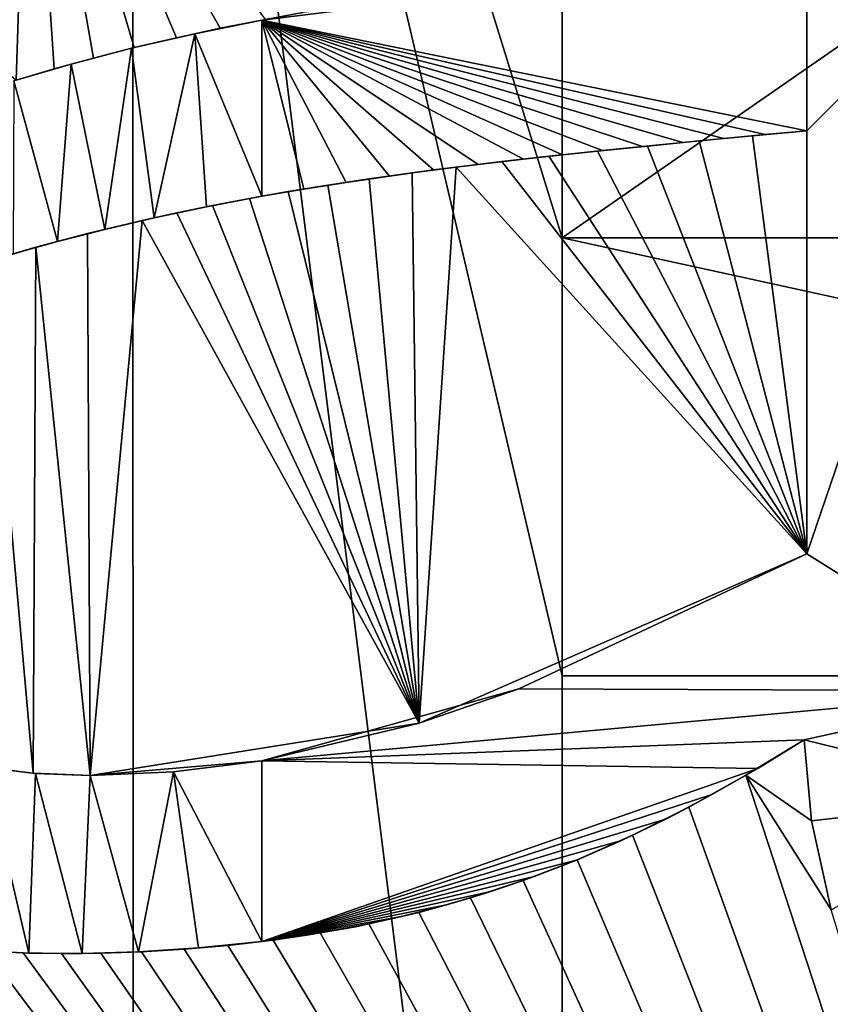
# Model space of a CAD drawing. Header units: millimetres. Extents: x -52 to 107, y -6 to 112.
# Tile 189 of 256: x -2.35 to -1.17, y 69.61 to 71.05. Entities that reach past the tile are written whole.
import ezdxf

# ---------------------------------------------------------------- set-up
doc = ezdxf.new("R2010")
doc.units = ezdxf.units.MM
doc.header["$LTSCALE"] = 65.185185
for name, color, linetype in [('1236', 7, 'CONTINUOUS'), ('1238', 7, 'CONTINUOUS'), ('1239', 7, 'CONTINUOUS'), ('1241', 7, 'CONTINUOUS'), ('1243', 7, 'CONTINUOUS'), ('1244', 7, 'CONTINUOUS'), ('1362', 7, 'CONTINUOUS'), ('1404', 7, 'CONTINUOUS'), ('1405', 7, 'CONTINUOUS'), ('1406', 7, 'CONTINUOUS'), ('1409', 7, 'CONTINUOUS'), ('1410', 7, 'CONTINUOUS'), ('1411', 7, 'CONTINUOUS'), ('3023', 7, 'CONTINUOUS'), ('3258', 7, 'CONTINUOUS'), ('468', 7, 'CONTINUOUS'), ('470', 7, 'CONTINUOUS'), ('478', 7, 'CONTINUOUS'), ('482', 7, 'CONTINUOUS')]:
    doc.layers.add(name, color=color, linetype=linetype)

msp = doc.modelspace()

# ---------------------------------------------------------------- linework, layer by layer
at = {"layer": '1236', "color": 7, "linetype": 'CONTINUOUS', "true_color": 0x141a1c}
for points in [[(-1.5627, 72.7511, -45.7999), (-1.5626, 70.7298, -45.7999), (-2.1877, 72.7511, -45.7999), (-1.5627, 72.7511, -45.7999)], [(-2.1877, 72.7511, -45.7999), (-1.5626, 70.7298, -45.7999), (-1.5626, 70.0915, -45.7999), (-2.1877, 72.7511, -45.7999)], [(-2.1876, 67.7511, -45.7999), (-2.1877, 72.7511, -45.7999), (-1.5626, 67.7511, -45.7999), (-2.1876, 67.7511, -45.7999)], [(-1.5626, 67.7511, -45.7999), (-2.1877, 72.7511, -45.7999), (-1.5626, 70.0915, -45.7999), (-1.5626, 67.7511, -45.7999)], [(-1.5626, 70.7298, -45.7999), (1.354, 70.7298, -45.7999), (1.354, 70.0915, -45.7999), (-1.5626, 70.7298, -45.7999)], [(-1.5626, 70.0915, -45.7999), (-1.5626, 70.7298, -45.7999), (1.354, 70.0915, -45.7999), (-1.5626, 70.0915, -45.7999)]]:
    msp.add_3dface(points, dxfattribs=at)
at = {"layer": '1238', "color": 7, "linetype": 'CONTINUOUS', "true_color": 0x141a1c}
for points in [[(1.354, 70.0915, -45.2999), (-1.5626, 70.0915, -45.2999), (1.354, 70.0915, -45.7999), (1.354, 70.0915, -45.2999)], [(-1.5626, 70.0915, -45.2999), (-1.5626, 70.0915, -45.7999), (1.354, 70.0915, -45.7999), (-1.5626, 70.0915, -45.2999)]]:
    msp.add_3dface(points, dxfattribs=at)
at = {"layer": '1239', "color": 7, "linetype": 'CONTINUOUS', "true_color": 0x141a1c}
for points in [[(-1.5626, 70.0915, -45.2999), (-1.5626, 67.7511, -45.2999), (-1.5626, 70.0915, -45.7999), (-1.5626, 70.0915, -45.2999)], [(-1.5626, 67.7511, -45.2999), (-1.5626, 67.7511, -45.7999), (-1.5626, 70.0915, -45.7999), (-1.5626, 67.7511, -45.2999)]]:
    msp.add_3dface(points, dxfattribs=at)
at = {"layer": '1241', "color": 7, "linetype": 'CONTINUOUS', "true_color": 0x141a1c}
for points in [[(-2.1876, 67.7511, -45.2999), (-2.1877, 72.7511, -45.2999), (-2.1876, 67.7511, -45.7999), (-2.1876, 67.7511, -45.2999)], [(-2.1877, 72.7511, -45.2999), (-2.1877, 72.7511, -45.7999), (-2.1876, 67.7511, -45.7999), (-2.1877, 72.7511, -45.2999)]]:
    msp.add_3dface(points, dxfattribs=at)
at = {"layer": '1243', "color": 7, "linetype": 'CONTINUOUS', "true_color": 0x141a1c}
for points in [[(-1.5627, 72.7511, -45.2999), (-1.5626, 70.7298, -45.2999), (-1.5627, 72.7511, -45.7999), (-1.5627, 72.7511, -45.2999)], [(-1.5626, 70.7298, -45.2999), (-1.5626, 70.7298, -45.7999), (-1.5627, 72.7511, -45.7999), (-1.5626, 70.7298, -45.2999)]]:
    msp.add_3dface(points, dxfattribs=at)
at = {"layer": '1244', "color": 7, "linetype": 'CONTINUOUS', "true_color": 0x141a1c}
for points in [[(-1.5626, 70.7298, -45.2999), (1.354, 70.7298, -45.2999), (-1.5626, 70.7298, -45.7999), (-1.5626, 70.7298, -45.2999)], [(1.354, 70.7298, -45.2999), (1.354, 70.7298, -45.7999), (-1.5626, 70.7298, -45.7999), (1.354, 70.7298, -45.2999)]]:
    msp.add_3dface(points, dxfattribs=at)
at = {"layer": '1362', "color": 7, "linetype": 'CONTINUOUS', "true_color": 0x141a1c}
for points in [[(-1.2061, 70.8856, 45.8001), (-1.2061, 70.2691, 45.8001), (-0.8875, 71.2043, 45.8001), (-1.2061, 70.8856, 45.8001)], [(-0.8875, 71.2043, 45.8001), (-1.2061, 70.2691, 45.8001), (-0.8875, 70.0696, 45.8001), (-0.8875, 71.2043, 45.8001)], [(-1.2061, 71.1447, 45.8001), (-1.2061, 70.8856, 45.8001), (-0.8875, 71.2043, 45.8001), (-1.2061, 71.1447, 45.8001)], [(-2.0001, 71.0468, 45.8001), (-1.2061, 70.8856, 45.8001), (-1.2061, 71.1447, 45.8001), (-2.0001, 71.0468, 45.8001)], [(-1.9403, 71.0576, 45.8001), (-2.0001, 71.0468, 45.8001), (-1.2061, 71.1447, 45.8001), (-1.9403, 71.0576, 45.8001)], [(-1.2669, 70.8801, 45.8001), (-1.2061, 70.8856, 45.8001), (-2.0001, 71.0468, 45.8001), (-1.2669, 70.8801, 45.8001)], [(-1.3271, 70.8744, 45.8001), (-1.2669, 70.8801, 45.8001), (-2.0001, 71.0468, 45.8001), (-1.3271, 70.8744, 45.8001)], [(-1.3867, 70.8686, 45.8001), (-1.3271, 70.8744, 45.8001), (-2.0001, 71.0468, 45.8001), (-1.3867, 70.8686, 45.8001)], [(-1.4457, 70.8627, 45.8001), (-1.3867, 70.8686, 45.8001), (-2.0001, 71.0468, 45.8001), (-1.4457, 70.8627, 45.8001)], [(-1.5041, 70.8566, 45.8001), (-1.4457, 70.8627, 45.8001), (-2.0001, 71.0468, 45.8001), (-1.5041, 70.8566, 45.8001)], [(-1.562, 70.8505, 45.8001), (-1.5041, 70.8566, 45.8001), (-2.0001, 71.0468, 45.8001), (-1.562, 70.8505, 45.8001)], [(-1.6192, 70.8442, 45.8001), (-1.562, 70.8505, 45.8001), (-2.0001, 71.0468, 45.8001), (-1.6192, 70.8442, 45.8001)], [(-1.6852, 70.8366, 45.8001), (-1.6192, 70.8442, 45.8001), (-2.0001, 71.0468, 45.8001), (-1.6852, 70.8366, 45.8001)], [(-1.7502, 70.8285, 45.8001), (-1.6852, 70.8366, 45.8001), (-2.0001, 71.0468, 45.8001), (-1.7502, 70.8285, 45.8001)], [(-1.8141, 70.8196, 45.8001), (-1.7502, 70.8285, 45.8001), (-2.0001, 71.0468, 45.8001), (-1.8141, 70.8196, 45.8001)], [(-1.8771, 70.8103, 45.8001), (-1.8141, 70.8196, 45.8001), (-2.0001, 71.0468, 45.8001), (-1.8771, 70.8103, 45.8001)], [(-1.9391, 70.8005, 45.8001), (-1.8771, 70.8103, 45.8001), (-2.0001, 71.0468, 45.8001), (-1.9391, 70.8005, 45.8001)], [(-2.0001, 70.7902, 45.8001), (-1.9391, 70.8005, 45.8001), (-2.0001, 71.0468, 45.8001), (-2.0001, 70.7902, 45.8001)], [(-1.2061, 70.2691, 45.8001), (-1.6258, 70.0724, 45.8001), (-0.8875, 70.0696, 45.8001), (-1.2061, 70.2691, 45.8001)], [(-1.6258, 70.0724, 45.8001), (-2.0001, 69.968, 45.8001), (-0.8875, 70.0696, 45.8001), (-1.6258, 70.0724, 45.8001)], [(-0.8875, 70.0696, 45.8001), (-2.0001, 69.968, 45.8001), (-1.21, 69.9983, 45.8001), (-0.8875, 70.0696, 45.8001)], [(-0.8779, 69.917, 45.8001), (-0.8875, 70.0696, 45.8001), (-1.21, 69.9983, 45.8001), (-0.8779, 69.917, 45.8001)], [(-1.21, 69.9983, 45.8001), (-2.0001, 69.968, 45.8001), (-1.2777, 69.9568, 45.8001), (-1.21, 69.9983, 45.8001)], [(-1.1993, 69.8805, 45.8001), (-0.8779, 69.917, 45.8001), (-1.21, 69.9983, 45.8001), (-1.1993, 69.8805, 45.8001)], [(-2.0001, 69.968, 45.8001), (-2.0001, 69.7046, 45.8001), (-1.2777, 69.9568, 45.8001), (-2.0001, 69.968, 45.8001)], [(-1.2777, 69.9568, 45.8001), (-2.0001, 69.7046, 45.8001), (-1.3447, 69.9185, 45.8001), (-1.2777, 69.9568, 45.8001)], [(-1.3447, 69.9185, 45.8001), (-2.0001, 69.7046, 45.8001), (-1.4109, 69.8835, 45.8001), (-1.3447, 69.9185, 45.8001)], [(-1.1711, 69.7509, 45.8001), (-0.8779, 69.917, 45.8001), (-1.1993, 69.8805, 45.8001), (-1.1711, 69.7509, 45.8001)], [(-1.4109, 69.8835, 45.8001), (-2.0001, 69.7046, 45.8001), (-1.4764, 69.8518, 45.8001), (-1.4109, 69.8835, 45.8001)], [(-1.4764, 69.8518, 45.8001), (-2.0001, 69.7046, 45.8001), (-1.5405, 69.8237, 45.8001), (-1.4764, 69.8518, 45.8001)], [(-1.5405, 69.8237, 45.8001), (-2.0001, 69.7046, 45.8001), (-1.6035, 69.7991, 45.8001), (-1.5405, 69.8237, 45.8001)], [(-1.6035, 69.7991, 45.8001), (-2.0001, 69.7046, 45.8001), (-1.6665, 69.7773, 45.8001), (-1.6035, 69.7991, 45.8001)], [(-1.6665, 69.7773, 45.8001), (-2.0001, 69.7046, 45.8001), (-1.7309, 69.758, 45.8001), (-1.6665, 69.7773, 45.8001)], [(-1.7309, 69.758, 45.8001), (-2.0001, 69.7046, 45.8001), (-1.7968, 69.7408, 45.8001), (-1.7309, 69.758, 45.8001)], [(-1.7968, 69.7408, 45.8001), (-2.0001, 69.7046, 45.8001), (-1.8637, 69.7262, 45.8001), (-1.7968, 69.7408, 45.8001)], [(-1.8637, 69.7262, 45.8001), (-2.0001, 69.7046, 45.8001), (-1.9315, 69.7141, 45.8001), (-1.8637, 69.7262, 45.8001)]]:
    msp.add_3dface(points, dxfattribs=at)
at = {"layer": '1404', "color": 7, "linetype": 'CONTINUOUS', "true_color": 0x141a1c}
for points in [[(-1.9945, 71.0478, 45.3001), (-2.0001, 71.0468, 45.8001), (-1.9403, 71.0576, 45.8001), (-1.9945, 71.0478, 45.3001)], [(-2.0001, 71.0468, 45.8001), (-2.0605, 71.0348, 45.3001), (-2.0975, 71.0269, 45.7999), (-2.0001, 71.0468, 45.8001)], [(-1.9945, 71.0478, 45.3001), (-2.0605, 71.0348, 45.3001), (-2.0001, 71.0468, 45.8001), (-1.9945, 71.0478, 45.3001)], [(-2.0975, 71.0269, 45.7999), (-2.1858, 71.0066, 45.3001), (-2.19, 71.0056, 45.7993), (-2.0975, 71.0269, 45.7999)], [(-2.1242, 71.0211, 45.3001), (-2.1858, 71.0066, 45.3001), (-2.0975, 71.0269, 45.7999), (-2.1242, 71.0211, 45.3001)], [(-2.0605, 71.0348, 45.3001), (-2.1242, 71.0211, 45.3001), (-2.0975, 71.0269, 45.7999), (-2.0605, 71.0348, 45.3001)], [(-2.1858, 71.0066, 45.3001), (-2.2453, 70.9915, 45.3001), (-2.19, 71.0056, 45.7993), (-2.1858, 71.0066, 45.3001)], [(-2.19, 71.0056, 45.7993), (-2.2453, 70.9915, 45.3001), (-2.2779, 70.9827, 45.7983), (-2.19, 71.0056, 45.7993)], [(-2.2779, 70.9827, 45.7983), (-2.3579, 70.9593, 45.3001), (-2.361, 70.9583, 45.7971), (-2.2779, 70.9827, 45.7983)], [(-2.3026, 70.9757, 45.3001), (-2.3579, 70.9593, 45.3001), (-2.2779, 70.9827, 45.7983), (-2.3026, 70.9757, 45.3001)], [(-2.2453, 70.9915, 45.3001), (-2.3026, 70.9757, 45.3001), (-2.2779, 70.9827, 45.7983), (-2.2453, 70.9915, 45.3001)]]:
    msp.add_3dface(points, dxfattribs=at)
at = {"layer": '1405', "color": 7, "linetype": 'CONTINUOUS', "true_color": 0x141a1c}
for points in [[(-1.295, 69.9467, 45.3001), (-1.21, 69.9983, 45.3001), (-1.2777, 69.9568, 45.8001), (-1.295, 69.9467, 45.3001)], [(-1.21, 69.9983, 45.3001), (-1.21, 69.9983, 45.8001), (-1.2777, 69.9568, 45.8001), (-1.21, 69.9983, 45.3001)], [(-1.3784, 69.9004, 45.3001), (-1.295, 69.9467, 45.3001), (-1.3447, 69.9185, 45.8001), (-1.3784, 69.9004, 45.3001)], [(-1.295, 69.9467, 45.3001), (-1.2777, 69.9568, 45.8001), (-1.3447, 69.9185, 45.8001), (-1.295, 69.9467, 45.3001)], [(-1.3784, 69.9004, 45.3001), (-1.3447, 69.9185, 45.8001), (-1.4109, 69.8835, 45.8001), (-1.3784, 69.9004, 45.3001)], [(-1.4602, 69.8593, 45.3001), (-1.3784, 69.9004, 45.3001), (-1.4109, 69.8835, 45.8001), (-1.4602, 69.8593, 45.3001)], [(-1.4602, 69.8593, 45.3001), (-1.4109, 69.8835, 45.8001), (-1.4764, 69.8518, 45.8001), (-1.4602, 69.8593, 45.3001)], [(-1.5406, 69.8238, 45.3001), (-1.4602, 69.8593, 45.3001), (-1.5405, 69.8237, 45.8001), (-1.5406, 69.8238, 45.3001)], [(-1.4602, 69.8593, 45.3001), (-1.4764, 69.8518, 45.8001), (-1.5405, 69.8237, 45.8001), (-1.4602, 69.8593, 45.3001)], [(-1.6194, 69.7937, 45.3001), (-1.5406, 69.8238, 45.3001), (-1.6035, 69.7991, 45.8001), (-1.6194, 69.7937, 45.3001)], [(-1.5406, 69.8238, 45.3001), (-1.5405, 69.8237, 45.8001), (-1.6035, 69.7991, 45.8001), (-1.5406, 69.8238, 45.3001)], [(-1.6963, 69.7682, 45.3001), (-1.6194, 69.7937, 45.3001), (-1.6665, 69.7773, 45.8001), (-1.6963, 69.7682, 45.3001)], [(-1.6194, 69.7937, 45.3001), (-1.6035, 69.7991, 45.8001), (-1.6665, 69.7773, 45.8001), (-1.6194, 69.7937, 45.3001)], [(-1.6963, 69.7682, 45.3001), (-1.6665, 69.7773, 45.8001), (-1.7309, 69.758, 45.8001), (-1.6963, 69.7682, 45.3001)], [(-1.7712, 69.747, 45.3001), (-1.6963, 69.7682, 45.3001), (-1.7309, 69.758, 45.8001), (-1.7712, 69.747, 45.3001)], [(-1.8442, 69.7304, 45.3001), (-1.7712, 69.747, 45.3001), (-1.7968, 69.7408, 45.8001), (-1.8442, 69.7304, 45.3001)], [(-1.7712, 69.747, 45.3001), (-1.7309, 69.758, 45.8001), (-1.7968, 69.7408, 45.8001), (-1.7712, 69.747, 45.3001)], [(-1.915, 69.7172, 45.3001), (-1.8442, 69.7304, 45.3001), (-1.8637, 69.7262, 45.8001), (-1.915, 69.7172, 45.3001)], [(-1.8442, 69.7304, 45.3001), (-1.7968, 69.7408, 45.8001), (-1.8637, 69.7262, 45.8001), (-1.8442, 69.7304, 45.3001)], [(-1.9834, 69.7065, 45.3001), (-1.915, 69.7172, 45.3001), (-1.9315, 69.7141, 45.8001), (-1.9834, 69.7065, 45.3001)], [(-1.915, 69.7172, 45.3001), (-1.8637, 69.7262, 45.8001), (-1.9315, 69.7141, 45.8001), (-1.915, 69.7172, 45.3001)], [(-2.0495, 69.699, 45.3001), (-2.0001, 69.7046, 45.8001), (-2.0924, 69.6955, 45.7999), (-2.0495, 69.699, 45.3001)], [(-2.0495, 69.699, 45.3001), (-1.9834, 69.7065, 45.3001), (-2.0001, 69.7046, 45.8001), (-2.0495, 69.699, 45.3001)], [(-2.0001, 69.7046, 45.8001), (-1.9834, 69.7065, 45.3001), (-1.9315, 69.7141, 45.8001), (-2.0001, 69.7046, 45.8001)], [(-2.4011, 69.6905, 45.3001), (-2.3475, 69.688, 45.3001), (-2.4131, 69.6913, 45.7962), (-2.4011, 69.6905, 45.3001)], [(-2.4131, 69.6913, 45.7962), (-2.3475, 69.688, 45.3001), (-2.3395, 69.6877, 45.7975), (-2.4131, 69.6913, 45.7962)], [(-2.3475, 69.688, 45.3001), (-2.292, 69.6869, 45.3001), (-2.3395, 69.6877, 45.7975), (-2.3475, 69.688, 45.3001)], [(-2.3395, 69.6877, 45.7975), (-2.292, 69.6869, 45.3001), (-2.2619, 69.687, 45.7985), (-2.3395, 69.6877, 45.7975)], [(-2.292, 69.6869, 45.3001), (-2.2346, 69.6874, 45.3001), (-2.2619, 69.687, 45.7985), (-2.292, 69.6869, 45.3001)], [(-2.2619, 69.687, 45.7985), (-2.2346, 69.6874, 45.3001), (-2.1797, 69.6897, 45.7994), (-2.2619, 69.687, 45.7985)], [(-2.2346, 69.6874, 45.3001), (-2.1751, 69.6896, 45.3001), (-2.1797, 69.6897, 45.7994), (-2.2346, 69.6874, 45.3001)], [(-2.1797, 69.6897, 45.7994), (-2.1134, 69.6936, 45.3001), (-2.0924, 69.6955, 45.7999), (-2.1797, 69.6897, 45.7994)], [(-2.1751, 69.6896, 45.3001), (-2.1134, 69.6936, 45.3001), (-2.1797, 69.6897, 45.7994), (-2.1751, 69.6896, 45.3001)], [(-2.1134, 69.6936, 45.3001), (-2.0495, 69.699, 45.3001), (-2.0924, 69.6955, 45.7999), (-2.1134, 69.6936, 45.3001)]]:
    msp.add_3dface(points, dxfattribs=at)
at = {"layer": '1406', "color": 7, "linetype": 'CONTINUOUS', "true_color": 0x141a1c}
for points in [[(-1.21, 69.9983, 45.3001), (-1.1993, 69.8805, 45.3001), (-1.21, 69.9983, 45.8001), (-1.21, 69.9983, 45.3001)], [(-1.1993, 69.8805, 45.3001), (-1.1993, 69.8805, 45.8001), (-1.21, 69.9983, 45.8001), (-1.1993, 69.8805, 45.3001)], [(-1.1993, 69.8805, 45.3001), (-1.1711, 69.7509, 45.3001), (-1.1993, 69.8805, 45.8001), (-1.1993, 69.8805, 45.3001)], [(-1.1711, 69.7509, 45.3001), (-1.1711, 69.7509, 45.8001), (-1.1993, 69.8805, 45.8001), (-1.1711, 69.7509, 45.3001)]]:
    msp.add_3dface(points, dxfattribs=at)
at = {"layer": '1409', "color": 7, "linetype": 'CONTINUOUS', "true_color": 0x141a1c}
for points in [[(-1.2061, 70.2691, 45.8001), (-1.2061, 70.8856, 45.8001), (-1.2061, 70.2691, 45.3001), (-1.2061, 70.2691, 45.8001)], [(-1.2061, 70.8856, 45.8001), (-1.2061, 70.8856, 45.3001), (-1.2061, 70.2691, 45.3001), (-1.2061, 70.8856, 45.8001)]]:
    msp.add_3dface(points, dxfattribs=at)
at = {"layer": '1410', "color": 7, "linetype": 'CONTINUOUS', "true_color": 0x141a1c}
for points in [[(-1.6258, 70.0724, 45.8001), (-1.2061, 70.2691, 45.8001), (-1.7709, 70.0224, 45.3001), (-1.6258, 70.0724, 45.8001)], [(-1.2061, 70.2691, 45.8001), (-1.2061, 70.2691, 45.3001), (-1.7709, 70.0224, 45.3001), (-1.2061, 70.2691, 45.8001)], [(-2.0001, 69.968, 45.8001), (-1.6258, 70.0724, 45.8001), (-1.7709, 70.0224, 45.3001), (-2.0001, 69.968, 45.8001)], [(-2.2501, 69.9465, 45.3001), (-2.0001, 69.968, 45.8001), (-1.7709, 70.0224, 45.3001), (-2.2501, 69.9465, 45.3001)], [(-2.0001, 69.968, 45.8001), (-2.2501, 69.9465, 45.3001), (-2.1287, 69.9517, 45.7997), (-2.0001, 69.968, 45.8001)], [(-2.2501, 69.9465, 45.3001), (-2.2501, 69.9465, 45.7987), (-2.1287, 69.9517, 45.7997), (-2.2501, 69.9465, 45.3001)]]:
    msp.add_3dface(points, dxfattribs=at)
at = {"layer": '1411', "color": 7, "linetype": 'CONTINUOUS', "true_color": 0x141a1c}
for points in [[(-1.2857, 70.8782, 45.3001), (-1.3271, 70.8744, 45.8001), (-1.3631, 70.8707, 45.3001), (-1.2857, 70.8782, 45.3001)], [(-1.2669, 70.8801, 45.8001), (-1.3271, 70.8744, 45.8001), (-1.2857, 70.8782, 45.3001), (-1.2669, 70.8801, 45.8001)], [(-1.2061, 70.8856, 45.3001), (-1.2669, 70.8801, 45.8001), (-1.2857, 70.8782, 45.3001), (-1.2061, 70.8856, 45.3001)], [(-1.2061, 70.8856, 45.8001), (-1.2669, 70.8801, 45.8001), (-1.2061, 70.8856, 45.3001), (-1.2061, 70.8856, 45.8001)], [(-1.4382, 70.8632, 45.3001), (-1.5041, 70.8566, 45.8001), (-1.5112, 70.8559, 45.3001), (-1.4382, 70.8632, 45.3001)], [(-1.4457, 70.8627, 45.8001), (-1.5041, 70.8566, 45.8001), (-1.4382, 70.8632, 45.3001), (-1.4457, 70.8627, 45.8001)], [(-1.3867, 70.8686, 45.8001), (-1.4457, 70.8627, 45.8001), (-1.4382, 70.8632, 45.3001), (-1.3867, 70.8686, 45.8001)], [(-1.3631, 70.8707, 45.3001), (-1.3867, 70.8686, 45.8001), (-1.4382, 70.8632, 45.3001), (-1.3631, 70.8707, 45.3001)], [(-1.3271, 70.8744, 45.8001), (-1.3867, 70.8686, 45.8001), (-1.3631, 70.8707, 45.3001), (-1.3271, 70.8744, 45.8001)], [(-1.5819, 70.8485, 45.3001), (-1.6192, 70.8442, 45.8001), (-1.6505, 70.8407, 45.3001), (-1.5819, 70.8485, 45.3001)], [(-1.562, 70.8505, 45.8001), (-1.6192, 70.8442, 45.8001), (-1.5819, 70.8485, 45.3001), (-1.562, 70.8505, 45.8001)], [(-1.5112, 70.8559, 45.3001), (-1.562, 70.8505, 45.8001), (-1.5819, 70.8485, 45.3001), (-1.5112, 70.8559, 45.3001)], [(-1.5041, 70.8566, 45.8001), (-1.562, 70.8505, 45.8001), (-1.5112, 70.8559, 45.3001), (-1.5041, 70.8566, 45.8001)], [(-1.6852, 70.8366, 45.8001), (-1.7502, 70.8285, 45.8001), (-1.717, 70.8327, 45.3001), (-1.6852, 70.8366, 45.8001)], [(-1.6505, 70.8407, 45.3001), (-1.6852, 70.8366, 45.8001), (-1.717, 70.8327, 45.3001), (-1.6505, 70.8407, 45.3001)], [(-1.6192, 70.8442, 45.8001), (-1.6852, 70.8366, 45.8001), (-1.6505, 70.8407, 45.3001), (-1.6192, 70.8442, 45.8001)], [(-1.7813, 70.8243, 45.3001), (-1.8141, 70.8196, 45.8001), (-1.8435, 70.8156, 45.3001), (-1.7813, 70.8243, 45.3001)], [(-1.7502, 70.8285, 45.8001), (-1.8141, 70.8196, 45.8001), (-1.7813, 70.8243, 45.3001), (-1.7502, 70.8285, 45.8001)], [(-1.717, 70.8327, 45.3001), (-1.7502, 70.8285, 45.8001), (-1.7813, 70.8243, 45.3001), (-1.717, 70.8327, 45.3001)], [(-1.9037, 70.8064, 45.3001), (-1.9391, 70.8005, 45.8001), (-1.9618, 70.7969, 45.3001), (-1.9037, 70.8064, 45.3001)], [(-1.8771, 70.8103, 45.8001), (-1.9391, 70.8005, 45.8001), (-1.9037, 70.8064, 45.3001), (-1.8771, 70.8103, 45.8001)], [(-1.8435, 70.8156, 45.3001), (-1.8771, 70.8103, 45.8001), (-1.9037, 70.8064, 45.3001), (-1.8435, 70.8156, 45.3001)], [(-1.8141, 70.8196, 45.8001), (-1.8771, 70.8103, 45.8001), (-1.8435, 70.8156, 45.3001), (-1.8141, 70.8196, 45.8001)], [(-1.9618, 70.7969, 45.3001), (-2.0001, 70.7902, 45.8001), (-2.0178, 70.7869, 45.3001), (-1.9618, 70.7969, 45.3001)], [(-1.9391, 70.8005, 45.8001), (-2.0001, 70.7902, 45.8001), (-1.9618, 70.7969, 45.3001), (-1.9391, 70.8005, 45.8001)], [(-2.0178, 70.7869, 45.3001), (-2.0001, 70.7902, 45.8001), (-2.0804, 70.7748, 45.8), (-2.0178, 70.7869, 45.3001)], [(-2.0718, 70.7766, 45.3001), (-2.0178, 70.7869, 45.3001), (-2.0804, 70.7748, 45.8), (-2.0718, 70.7766, 45.3001)], [(-2.1742, 70.7548, 45.3001), (-2.124, 70.7659, 45.3001), (-2.1567, 70.7588, 45.7996), (-2.1742, 70.7548, 45.3001)], [(-2.1567, 70.7588, 45.7996), (-2.124, 70.7659, 45.3001), (-2.0804, 70.7748, 45.8), (-2.1567, 70.7588, 45.7996)], [(-2.124, 70.7659, 45.3001), (-2.0718, 70.7766, 45.3001), (-2.0804, 70.7748, 45.8), (-2.124, 70.7659, 45.3001)], [(-2.2541, 70.7357, 45.3001), (-2.1742, 70.7548, 45.3001), (-2.2289, 70.7419, 45.7989), (-2.2541, 70.7357, 45.3001)], [(-2.2289, 70.7419, 45.7989), (-2.1742, 70.7548, 45.3001), (-2.1567, 70.7588, 45.7996), (-2.2289, 70.7419, 45.7989)], [(-2.3293, 70.7158, 45.3001), (-2.2541, 70.7357, 45.3001), (-2.2974, 70.7244, 45.7981), (-2.3293, 70.7158, 45.3001)], [(-2.2974, 70.7244, 45.7981), (-2.2541, 70.7357, 45.3001), (-2.2289, 70.7419, 45.7989), (-2.2974, 70.7244, 45.7981)], [(-2.3624, 70.7064, 45.7971), (-2.3293, 70.7158, 45.3001), (-2.2974, 70.7244, 45.7981), (-2.3624, 70.7064, 45.7971)], [(-2.3996, 70.6948, 45.3001), (-2.3293, 70.7158, 45.3001), (-2.3624, 70.7064, 45.7971), (-2.3996, 70.6948, 45.3001)], [(-2.3331, 69.9497, 45.3001), (-2.4095, 69.9592, 45.3001), (-2.4031, 69.958, 45.7964), (-2.3331, 69.9497, 45.3001)], [(-2.3298, 69.9494, 45.7976), (-2.3331, 69.9497, 45.3001), (-2.4031, 69.958, 45.7964), (-2.3298, 69.9494, 45.7976)], [(-2.2501, 69.9465, 45.7987), (-2.2501, 69.9465, 45.3001), (-2.3331, 69.9497, 45.3001), (-2.2501, 69.9465, 45.7987)], [(-2.2501, 69.9465, 45.7987), (-2.3331, 69.9497, 45.3001), (-2.3298, 69.9494, 45.7976), (-2.2501, 69.9465, 45.7987)]]:
    msp.add_3dface(points, dxfattribs=at)
at = {"layer": '3023', "color": 7, "linetype": 'CONTINUOUS', "true_color": 0xe0f2ff}
for points in [[(-1.2061, 70.2691, 45.3001), (-1.2857, 70.8782, 45.3001), (-1.3631, 70.8707, 45.3001), (-1.2061, 70.2691, 45.3001)], [(-1.2061, 70.2691, 45.3001), (-1.2061, 70.8856, 45.3001), (-1.2857, 70.8782, 45.3001), (-1.2061, 70.2691, 45.3001)], [(-1.2061, 70.2691, 45.3001), (-1.4382, 70.8632, 45.3001), (-1.5112, 70.8559, 45.3001), (-1.2061, 70.2691, 45.3001)], [(-1.2061, 70.2691, 45.3001), (-1.3631, 70.8707, 45.3001), (-1.4382, 70.8632, 45.3001), (-1.2061, 70.2691, 45.3001)], [(-1.2061, 70.2691, 45.3001), (-1.5819, 70.8485, 45.3001), (-1.6505, 70.8407, 45.3001), (-1.2061, 70.2691, 45.3001)], [(-1.2061, 70.2691, 45.3001), (-1.5112, 70.8559, 45.3001), (-1.5819, 70.8485, 45.3001), (-1.2061, 70.2691, 45.3001)], [(-1.2061, 70.2691, 45.3001), (-1.6505, 70.8407, 45.3001), (-1.717, 70.8327, 45.3001), (-1.2061, 70.2691, 45.3001)], [(-1.7709, 70.0224, 45.3001), (-1.7813, 70.8243, 45.3001), (-1.8435, 70.8156, 45.3001), (-1.7709, 70.0224, 45.3001)], [(-1.7709, 70.0224, 45.3001), (-1.717, 70.8327, 45.3001), (-1.7813, 70.8243, 45.3001), (-1.7709, 70.0224, 45.3001)], [(-1.7709, 70.0224, 45.3001), (-1.2061, 70.2691, 45.3001), (-1.717, 70.8327, 45.3001), (-1.7709, 70.0224, 45.3001)], [(-1.7709, 70.0224, 45.3001), (-1.9037, 70.8064, 45.3001), (-1.9618, 70.7969, 45.3001), (-1.7709, 70.0224, 45.3001)], [(-1.7709, 70.0224, 45.3001), (-1.8435, 70.8156, 45.3001), (-1.9037, 70.8064, 45.3001), (-1.7709, 70.0224, 45.3001)], [(-1.7709, 70.0224, 45.3001), (-1.9618, 70.7969, 45.3001), (-2.0178, 70.7869, 45.3001), (-1.7709, 70.0224, 45.3001)], [(-1.7709, 70.0224, 45.3001), (-2.0178, 70.7869, 45.3001), (-2.0718, 70.7766, 45.3001), (-1.7709, 70.0224, 45.3001)], [(-1.7709, 70.0224, 45.3001), (-2.124, 70.7659, 45.3001), (-2.1742, 70.7548, 45.3001), (-1.7709, 70.0224, 45.3001)], [(-1.7709, 70.0224, 45.3001), (-2.0718, 70.7766, 45.3001), (-2.124, 70.7659, 45.3001), (-1.7709, 70.0224, 45.3001)], [(-2.2501, 69.9465, 45.3001), (-2.1742, 70.7548, 45.3001), (-2.2541, 70.7357, 45.3001), (-2.2501, 69.9465, 45.3001)], [(-2.2501, 69.9465, 45.3001), (-1.7709, 70.0224, 45.3001), (-2.1742, 70.7548, 45.3001), (-2.2501, 69.9465, 45.3001)], [(-2.2501, 69.9465, 45.3001), (-2.2541, 70.7357, 45.3001), (-2.3293, 70.7158, 45.3001), (-2.2501, 69.9465, 45.3001)], [(-2.3293, 70.7158, 45.3001), (-2.3996, 70.6948, 45.3001), (-2.3331, 69.9497, 45.3001), (-2.3293, 70.7158, 45.3001)], [(-2.2501, 69.9465, 45.3001), (-2.3293, 70.7158, 45.3001), (-2.3331, 69.9497, 45.3001), (-2.2501, 69.9465, 45.3001)], [(-2.3996, 70.6948, 45.3001), (-2.4095, 69.9592, 45.3001), (-2.3331, 69.9497, 45.3001), (-2.3996, 70.6948, 45.3001)]]:
    msp.add_3dface(points, dxfattribs=at)
at = {"layer": '3258', "color": 7, "linetype": 'CONTINUOUS', "true_color": 0xe0f2ff}
for points in [[(-2.0001, 70.7902, 45.8001), (-2.0001, 71.0468, 45.8001), (-2.0975, 71.0269, 45.7999), (-2.0001, 70.7902, 45.8001)], [(-2.0975, 71.0269, 45.7999), (-2.19, 71.0056, 45.7993), (-2.1567, 70.7588, 45.7996), (-2.0975, 71.0269, 45.7999)], [(-2.0975, 71.0269, 45.7999), (-2.1567, 70.7588, 45.7996), (-2.0804, 70.7748, 45.8), (-2.0975, 71.0269, 45.7999)], [(-2.0001, 70.7902, 45.8001), (-2.0975, 71.0269, 45.7999), (-2.0804, 70.7748, 45.8), (-2.0001, 70.7902, 45.8001)], [(-2.19, 71.0056, 45.7993), (-2.2779, 70.9827, 45.7983), (-2.2289, 70.7419, 45.7989), (-2.19, 71.0056, 45.7993)], [(-2.19, 71.0056, 45.7993), (-2.2289, 70.7419, 45.7989), (-2.1567, 70.7588, 45.7996), (-2.19, 71.0056, 45.7993)], [(-2.2779, 70.9827, 45.7983), (-2.361, 70.9583, 45.7971), (-2.2974, 70.7244, 45.7981), (-2.2779, 70.9827, 45.7983)], [(-2.2779, 70.9827, 45.7983), (-2.2974, 70.7244, 45.7981), (-2.2289, 70.7419, 45.7989), (-2.2779, 70.9827, 45.7983)], [(-2.361, 70.9583, 45.7971), (-2.3624, 70.7064, 45.7971), (-2.2974, 70.7244, 45.7981), (-2.361, 70.9583, 45.7971)], [(-2.0001, 69.7046, 45.8001), (-2.0001, 69.968, 45.8001), (-2.1287, 69.9517, 45.7997), (-2.0001, 69.7046, 45.8001)], [(-2.4131, 69.6913, 45.7962), (-2.3395, 69.6877, 45.7975), (-2.4031, 69.958, 45.7964), (-2.4131, 69.6913, 45.7962)], [(-2.3395, 69.6877, 45.7975), (-2.3298, 69.9494, 45.7976), (-2.4031, 69.958, 45.7964), (-2.3395, 69.6877, 45.7975)], [(-2.3395, 69.6877, 45.7975), (-2.2619, 69.687, 45.7985), (-2.3298, 69.9494, 45.7976), (-2.3395, 69.6877, 45.7975)], [(-2.2619, 69.687, 45.7985), (-2.2501, 69.9465, 45.7987), (-2.3298, 69.9494, 45.7976), (-2.2619, 69.687, 45.7985)], [(-2.2619, 69.687, 45.7985), (-2.1797, 69.6897, 45.7994), (-2.2501, 69.9465, 45.7987), (-2.2619, 69.687, 45.7985)], [(-2.2501, 69.9465, 45.7987), (-2.1797, 69.6897, 45.7994), (-2.1287, 69.9517, 45.7997), (-2.2501, 69.9465, 45.7987)], [(-2.1797, 69.6897, 45.7994), (-2.0924, 69.6955, 45.7999), (-2.1287, 69.9517, 45.7997), (-2.1797, 69.6897, 45.7994)], [(-2.0924, 69.6955, 45.7999), (-2.0001, 69.7046, 45.8001), (-2.1287, 69.9517, 45.7997), (-2.0924, 69.6955, 45.7999)]]:
    msp.add_3dface(points, dxfattribs=at)
at = {"layer": '468', "color": 7, "linetype": 'CONTINUOUS', "true_color": 0xe0f2ff}
for points in [[(-3.0002, 103.4509, 44.0002), (51.9998, 103.4511, 44.0002), (-3.0001, 60.1643, 44.0001), (-3.0002, 103.4509, 44.0002)], [(-3.0001, 60.1643, 44.0001), (51.9998, 103.4511, 44.0002), (51.9999, 60.1644, 44.0001), (-3.0001, 60.1643, 44.0001)]]:
    msp.add_3dface(points, dxfattribs=at)
at = {"layer": '470', "color": 7, "linetype": 'CONTINUOUS', "true_color": 0xe0f2ff}
for points in [[(51.9998, 103.4513, -43.9998), (-3.0002, 103.4511, -43.9998), (51.9999, 60.1646, -43.9999), (51.9998, 103.4513, -43.9998)], [(51.9999, 60.1646, -43.9999), (-3.0002, 103.4511, -43.9998), (-3.0001, 60.1644, -43.9999), (51.9999, 60.1646, -43.9999)]]:
    msp.add_3dface(points, dxfattribs=at)
at = {"layer": '478', "color": 7, "linetype": 'CONTINUOUS', "true_color": 0xe0f2ff}
for points in [[(-2.3396, 71.5275, 45.3001), (-2.7061, 71.2626, 45.3001), (-2.3579, 70.9593, 45.3001), (-2.3396, 71.5275, 45.3001)], [(-2.3026, 70.9757, 45.3001), (-2.3396, 71.5275, 45.3001), (-2.3579, 70.9593, 45.3001), (-2.3026, 70.9757, 45.3001)], [(-1.9945, 71.0478, 45.3001), (-2.3396, 71.5275, 45.3001), (-2.0605, 71.0348, 45.3001), (-1.9945, 71.0478, 45.3001)], [(-2.0605, 71.0348, 45.3001), (-2.3396, 71.5275, 45.3001), (-2.1242, 71.0211, 45.3001), (-2.0605, 71.0348, 45.3001)], [(-2.1242, 71.0211, 45.3001), (-2.3396, 71.5275, 45.3001), (-2.1858, 71.0066, 45.3001), (-2.1242, 71.0211, 45.3001)], [(-2.1858, 71.0066, 45.3001), (-2.3396, 71.5275, 45.3001), (-2.2453, 70.9915, 45.3001), (-2.1858, 71.0066, 45.3001)], [(-2.2453, 70.9915, 45.3001), (-2.3396, 71.5275, 45.3001), (-2.3026, 70.9757, 45.3001), (-2.2453, 70.9915, 45.3001)], [(-1.21, 69.9983, 45.3001), (-1.295, 69.9467, 45.3001), (-1.1993, 69.8805, 45.3001), (-1.21, 69.9983, 45.3001)], [(-1.295, 69.9467, 45.3001), (-1.3784, 69.9004, 45.3001), (-0.2994, 66.8999, 45.3001), (-1.295, 69.9467, 45.3001)], [(-1.1993, 69.8805, 45.3001), (-1.295, 69.9467, 45.3001), (-1.1711, 69.7509, 45.3001), (-1.1993, 69.8805, 45.3001)], [(-1.1711, 69.7509, 45.3001), (-1.295, 69.9467, 45.3001), (-0.2994, 66.8999, 45.3001), (-1.1711, 69.7509, 45.3001)], [(-2.924, 69.9311, 45.3001), (-3.0001, 66.7509, 45.3001), (-0.2994, 66.8999, 45.3001), (-2.924, 69.9311, 45.3001)], [(-2.8788, 69.8813, 45.3001), (-2.924, 69.9311, 45.3001), (-0.2994, 66.8999, 45.3001), (-2.8788, 69.8813, 45.3001)], [(-1.3784, 69.9004, 45.3001), (-1.4602, 69.8593, 45.3001), (-0.2994, 66.8999, 45.3001), (-1.3784, 69.9004, 45.3001)], [(-2.8284, 69.8364, 45.3001), (-2.8788, 69.8813, 45.3001), (-0.2994, 66.8999, 45.3001), (-2.8284, 69.8364, 45.3001)], [(-1.4602, 69.8593, 45.3001), (-1.5406, 69.8238, 45.3001), (-0.2994, 66.8999, 45.3001), (-1.4602, 69.8593, 45.3001)], [(-2.7727, 69.7965, 45.3001), (-2.8284, 69.8364, 45.3001), (-0.2994, 66.8999, 45.3001), (-2.7727, 69.7965, 45.3001)], [(-1.5406, 69.8238, 45.3001), (-1.6194, 69.7937, 45.3001), (-0.2994, 66.8999, 45.3001), (-1.5406, 69.8238, 45.3001)], [(-2.7105, 69.7627, 45.3001), (-2.7727, 69.7965, 45.3001), (-0.2994, 66.8999, 45.3001), (-2.7105, 69.7627, 45.3001)], [(-1.6194, 69.7937, 45.3001), (-1.6963, 69.7682, 45.3001), (-0.2994, 66.8999, 45.3001), (-1.6194, 69.7937, 45.3001)], [(-2.642, 69.735, 45.3001), (-2.7105, 69.7627, 45.3001), (-0.2994, 66.8999, 45.3001), (-2.642, 69.735, 45.3001)], [(-1.6963, 69.7682, 45.3001), (-1.7712, 69.747, 45.3001), (-0.2994, 66.8999, 45.3001), (-1.6963, 69.7682, 45.3001)], [(-1.7712, 69.747, 45.3001), (-1.8442, 69.7304, 45.3001), (-0.2994, 66.8999, 45.3001), (-1.7712, 69.747, 45.3001)], [(-2.5676, 69.7139, 45.3001), (-2.642, 69.735, 45.3001), (-0.2994, 66.8999, 45.3001), (-2.5676, 69.7139, 45.3001)], [(-1.8442, 69.7304, 45.3001), (-1.915, 69.7172, 45.3001), (-0.2994, 66.8999, 45.3001), (-1.8442, 69.7304, 45.3001)], [(-1.915, 69.7172, 45.3001), (-1.9834, 69.7065, 45.3001), (-0.2994, 66.8999, 45.3001), (-1.915, 69.7172, 45.3001)], [(-2.4874, 69.6992, 45.3001), (-2.5676, 69.7139, 45.3001), (-0.2994, 66.8999, 45.3001), (-2.4874, 69.6992, 45.3001)], [(-1.9834, 69.7065, 45.3001), (-2.0495, 69.699, 45.3001), (-0.2994, 66.8999, 45.3001), (-1.9834, 69.7065, 45.3001)], [(-2.4011, 69.6905, 45.3001), (-2.4874, 69.6992, 45.3001), (-0.2994, 66.8999, 45.3001), (-2.4011, 69.6905, 45.3001)], [(-2.3475, 69.688, 45.3001), (-2.4011, 69.6905, 45.3001), (-0.2994, 66.8999, 45.3001), (-2.3475, 69.688, 45.3001)], [(-2.292, 69.6869, 45.3001), (-2.3475, 69.688, 45.3001), (-0.2994, 66.8999, 45.3001), (-2.292, 69.6869, 45.3001)], [(-2.2346, 69.6874, 45.3001), (-2.292, 69.6869, 45.3001), (-0.2994, 66.8999, 45.3001), (-2.2346, 69.6874, 45.3001)], [(-2.1751, 69.6896, 45.3001), (-2.2346, 69.6874, 45.3001), (-0.2994, 66.8999, 45.3001), (-2.1751, 69.6896, 45.3001)], [(-2.1134, 69.6936, 45.3001), (-2.1751, 69.6896, 45.3001), (-0.2994, 66.8999, 45.3001), (-2.1134, 69.6936, 45.3001)], [(-2.0495, 69.699, 45.3001), (-2.1134, 69.6936, 45.3001), (-0.2994, 66.8999, 45.3001), (-2.0495, 69.699, 45.3001)]]:
    msp.add_3dface(points, dxfattribs=at)
at = {"layer": '482', "color": 7, "linetype": 'CONTINUOUS', "true_color": 0xe0f2ff}
for points in [[(-3.0001, 66.7511, -45.2999), (-3.0002, 73.3655, -45.2999), (-2.1877, 72.7511, -45.2999), (-3.0001, 66.7511, -45.2999)], [(-2.1876, 67.7511, -45.2999), (-3.0001, 66.7511, -45.2999), (-2.1877, 72.7511, -45.2999), (-2.1876, 67.7511, -45.2999)], [(-1.5626, 70.7298, -45.2999), (-1.5627, 72.7511, -45.2999), (1.354, 72.7511, -45.2999), (-1.5626, 70.7298, -45.2999)], [(1.354, 70.7298, -45.2999), (-1.5626, 70.7298, -45.2999), (1.354, 72.7511, -45.2999), (1.354, 70.7298, -45.2999)], [(20.4374, 71.315, -45.2999), (20.7499, 71.2512, -45.2999), (-3.0001, 66.7511, -45.2999), (20.4374, 71.315, -45.2999)], [(20.4374, 71.315, -45.2999), (-3.0001, 66.7511, -45.2999), (1.979, 67.7511, -45.2999), (20.4374, 71.315, -45.2999)], [(36.9999, 71.2512, -45.2999), (42.9999, 71.2512, -45.2999), (-3.0001, 66.7511, -45.2999), (36.9999, 71.2512, -45.2999)], [(-3.0001, 66.7511, -45.2999), (42.9999, 71.2512, -45.2999), (49.9856, 66.9002, -45.2999), (-3.0001, 66.7511, -45.2999)], [(33.7499, 71.2512, -45.2999), (36.9999, 71.2512, -45.2999), (-3.0001, 66.7511, -45.2999), (33.7499, 71.2512, -45.2999)], [(33.3749, 71.2512, -45.2999), (33.7499, 71.2512, -45.2999), (-3.0001, 66.7511, -45.2999), (33.3749, 71.2512, -45.2999)], [(32.4999, 71.2512, -45.2999), (33.3749, 71.2512, -45.2999), (-3.0001, 66.7511, -45.2999), (32.4999, 71.2512, -45.2999)], [(31.9999, 71.2512, -45.2999), (32.4999, 71.2512, -45.2999), (-3.0001, 66.7511, -45.2999), (31.9999, 71.2512, -45.2999)], [(31.1249, 71.2512, -45.2999), (31.9999, 71.2512, -45.2999), (-3.0001, 66.7511, -45.2999), (31.1249, 71.2512, -45.2999)], [(30.7499, 71.2512, -45.2999), (31.1249, 71.2512, -45.2999), (-3.0001, 66.7511, -45.2999), (30.7499, 71.2512, -45.2999)], [(30.2499, 71.2512, -45.2999), (30.7499, 71.2512, -45.2999), (-3.0001, 66.7511, -45.2999), (30.2499, 71.2512, -45.2999)], [(29.8749, 71.2512, -45.2999), (30.2499, 71.2512, -45.2999), (-3.0001, 66.7511, -45.2999), (29.8749, 71.2512, -45.2999)], [(29.3749, 71.2512, -45.2999), (29.8749, 71.2512, -45.2999), (-3.0001, 66.7511, -45.2999), (29.3749, 71.2512, -45.2999)], [(28.9999, 71.2512, -45.2999), (29.3749, 71.2512, -45.2999), (-3.0001, 66.7511, -45.2999), (28.9999, 71.2512, -45.2999)], [(27.4374, 71.2512, -45.2999), (28.9999, 71.2512, -45.2999), (-3.0001, 66.7511, -45.2999), (27.4374, 71.2512, -45.2999)], [(26.8749, 71.2512, -45.2999), (27.4374, 71.2512, -45.2999), (-3.0001, 66.7511, -45.2999), (26.8749, 71.2512, -45.2999)], [(26.3749, 71.2512, -45.2999), (26.8749, 71.2512, -45.2999), (-3.0001, 66.7511, -45.2999), (26.3749, 71.2512, -45.2999)], [(25.9999, 71.2512, -45.2999), (26.3749, 71.2512, -45.2999), (-3.0001, 66.7511, -45.2999), (25.9999, 71.2512, -45.2999)], [(25.4999, 71.2512, -45.2999), (25.9999, 71.2512, -45.2999), (-3.0001, 66.7511, -45.2999), (25.4999, 71.2512, -45.2999)], [(25.1249, 71.2512, -45.2999), (25.4999, 71.2512, -45.2999), (-3.0001, 66.7511, -45.2999), (25.1249, 71.2512, -45.2999)], [(24.2499, 71.2512, -45.2999), (25.1249, 71.2512, -45.2999), (-3.0001, 66.7511, -45.2999), (24.2499, 71.2512, -45.2999)], [(23.7499, 71.2512, -45.2999), (24.2499, 71.2512, -45.2999), (-3.0001, 66.7511, -45.2999), (23.7499, 71.2512, -45.2999)], [(22.8749, 71.2512, -45.2999), (23.7499, 71.2512, -45.2999), (-3.0001, 66.7511, -45.2999), (22.8749, 71.2512, -45.2999)], [(22.4999, 71.2512, -45.2999), (22.8749, 71.2512, -45.2999), (-3.0001, 66.7511, -45.2999), (22.4999, 71.2512, -45.2999)], [(20.9999, 71.2512, -45.2999), (22.4999, 71.2512, -45.2999), (-3.0001, 66.7511, -45.2999), (20.9999, 71.2512, -45.2999)], [(20.7499, 71.2512, -45.2999), (20.9999, 71.2512, -45.2999), (-3.0001, 66.7511, -45.2999), (20.7499, 71.2512, -45.2999)], [(1.354, 70.0915, -45.2999), (1.354, 67.7511, -45.2999), (-1.5626, 67.7511, -45.2999), (1.354, 70.0915, -45.2999)], [(-1.5626, 70.0915, -45.2999), (1.354, 70.0915, -45.2999), (-1.5626, 67.7511, -45.2999), (-1.5626, 70.0915, -45.2999)]]:
    msp.add_3dface(points, dxfattribs=at)

doc.saveas('drawing.dxf')
